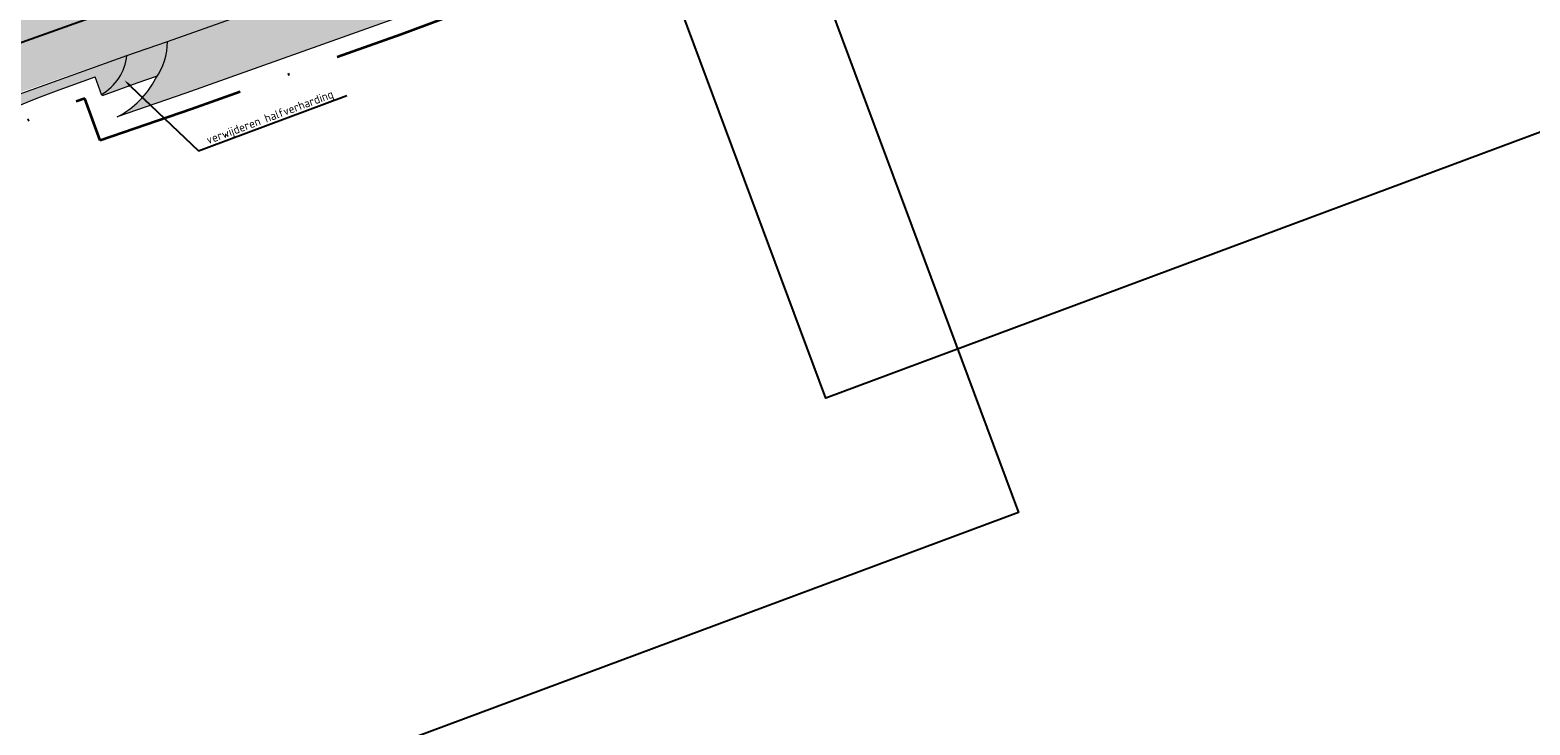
# Model space of a CAD drawing. Header units: metres. Extents: x 132493 to 135358, y 502695 to 503216.
# Tile 30 of 37: x 133131 to 133220, y 503010 to 503052. Entities that reach past the tile are written whole.
import ezdxf
from ezdxf import colors
from ezdxf.entities.mleader import LeaderData, LeaderLine
from ezdxf.math import Vec2, Vec3

# ---------------------------------------------------------------- set-up
doc = ezdxf.new("R2010")
doc.units = ezdxf.units.M
doc.linetypes.add('XX-PROJECTGRENS', pattern=[18, 12, -3, 0, -3])
doc.layers.get('Defpoints').update_dxf_attribs({"color": 3})
doc.layers.add('ARC- groen', color=92, linetype='Continuous', lineweight=35, plot=False)
doc.layers.add('ARC-opbreken asfalt zwart', color=252, linetype='Continuous', lineweight=20, plot=False)
doc.layers.add('ARC-opbreken halfverharding', color=51, linetype='Continuous', plot=False)
for name, color, linetype, lineweight in [('N-WE-KG-GRENS_WERKGRENS-G', 5, 'XX-PROJECTGRENS', 35), ('N-WE-VH-KANTVERHARDING-G', 2, 'Continuous', 18), ('X-XX-AL-AANPIJLING-T25', 7, 'Continuous', 25)]:
    doc.layers.add(name, color=color, linetype=linetype, lineweight=lineweight)
doc.styles.add('NLCS-ISO-M200-T25', font='NLCS-ISO.ttf', dxfattribs={"height": 0.5})

msp = doc.modelspace()

# ---------------------------------------------------------------- hatches: boundary and pattern name
at = {"layer": 'ARC- groen', "transparency": 33554559}
h = msp.add_hatch(color=256, dxfattribs=at)
h.dxf.hatch_style = 1
edge = h.paths.add_edge_path()
edge.add_line((133153.0927319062, 503052.2183409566), (133136.6043992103, 503046.3942257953))
edge.add_arc((133133.8614306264, 503051.4481321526), 5.750290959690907, 298.4905545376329, 353.6449393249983)
edge.add_line((133139.576386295, 503050.8116356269), (133151.9796788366, 503055.2719074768))
edge.add_line((133151.9796788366, 503055.2719074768), (133221.36, 503081.3025))
edge.add_line((133221.36, 503081.3025), (133255.0701963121, 503094.2309981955))
edge.add_line((133255.0701963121, 503094.2309981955), (133286.3142782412, 503106.8618547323))
edge.add_line((133286.3142782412, 503106.8618547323), (133290.1936763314, 503105.1057293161))
edge.add_line((133290.1936763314, 503105.1057293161), (133256.2711582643, 503091.2108309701))
edge.add_line((133256.2711582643, 503091.2108309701), (133232.7199630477, 503082.137604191))
edge.add_line((133232.7199630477, 503082.137604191), (133231.0186002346, 503078.4167231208))
edge.add_line((133231.0186002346, 503078.4167231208), (133227.3801294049, 503080.0804040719))
edge.add_line((133227.3801294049, 503080.0804040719), (133217.289, 503076.118))
edge.add_line((133217.289, 503076.118), (133153.0927319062, 503052.2183409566))
h = msp.add_hatch(color=256, dxfattribs=at)
h.dxf.hatch_style = 1
edge = h.paths.add_edge_path()
edge.add_line((133115.1202482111, 503036.5551200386), (133099.8168288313, 503021.2969155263))
edge.add_arc((133106.5136724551, 503015.1046747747), 9.12094074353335, 137.24196356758, 188.3236458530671)
edge.add_line((133097.4888105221, 503013.7842857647), (133096.5155758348, 503013.4415329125))
edge.add_arc((133106.2298446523, 503015.4150308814), 9.91270462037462, 129.8228299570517, 191.4836176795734, ccw=False)
edge.add_line((133099.8815922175, 503023.0282696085), (133114.8605481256, 503037.6702136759))
edge.add_line((133114.8605481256, 503037.6702136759), (133124.0241887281, 503044.8088646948))
edge.add_line((133124.0241887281, 503044.8088646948), (133123.8894382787, 503045.2700864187))
edge.add_line((133123.8894382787, 503045.2700864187), (133137.1780271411, 503050.0316308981))
edge.add_arc((133134.2204553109, 503050.3192616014), 2.971525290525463, 299.0733725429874, 354.44532100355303, ccw=False)
edge.add_line((133135.664406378, 503047.7221540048), (133135.258836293, 503048.7491565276))
edge.add_line((133135.258836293, 503048.7491565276), (133133.151116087, 503047.9903693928))
edge.add_arc((133149.7485222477, 503001.88694101), 48.99999999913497, 109.7990655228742, 134.9670057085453)
at = {"layer": 'ARC-opbreken asfalt zwart', "transparency": 33554559}
h = msp.add_hatch(color=256, dxfattribs=at)
h.dxf.hatch_style = 1
edge = h.paths.add_edge_path()
edge.add_line((133142.7519988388, 503058.2296231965), (133116.906840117, 503048.8841323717))
edge.add_line((133116.906840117, 503048.8841323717), (133108.8806011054, 503040.1684319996))
edge.add_line((133108.8806011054, 503040.1684319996), (133145.7842804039, 503053.0687654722))
edge.add_line((133145.7842804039, 503053.0687654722), (133171.944, 503062.633))
edge.add_line((133171.944, 503062.633), (133200.1831212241, 503073.2534529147))
edge.add_line((133200.1831212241, 503073.2534529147), (133211.3565, 503077.4215000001))
edge.add_line((133211.3565, 503077.4215000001), (133216.6852569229, 503079.441722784))
edge.add_line((133216.6852569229, 503079.441722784), (133230.2290576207, 503084.6264713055))
edge.add_line((133230.2290576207, 503084.6264713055), (133242.6496269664, 503089.4287347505))
edge.add_line((133242.6496269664, 503089.4287347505), (133259.3748476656, 503095.9965332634))
edge.add_line((133259.3748476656, 503095.9965332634), (133265.8435, 503098.626))
edge.add_line((133265.8435, 503098.626), (133270.424, 503100.521))
edge.add_line((133270.424, 503100.521), (133279.7993646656, 503104.2803945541))
edge.add_line((133279.7993646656, 503104.2803945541), (133285.9614553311, 503106.7145802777))
edge.add_line((133285.9614553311, 503106.7145802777), (133292.1747776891, 503109.3081297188))
edge.add_line((133292.1747776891, 503109.3081297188), (133296.7087371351, 503111.2006837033))
edge.add_line((133296.7087371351, 503111.2006837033), (133314.2773293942, 503118.498517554))
edge.add_line((133314.2773293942, 503118.498517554), (133324.3175554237, 503122.6583104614))
edge.add_line((133324.3175554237, 503122.6583104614), (133332.1126826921, 503125.9033861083))
edge.add_line((133332.1126826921, 503125.9033861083), (133341.174054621, 503129.8724905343))
edge.add_line((133341.174054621, 503129.8724905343), (133352.3005, 503134.7285))
edge.add_line((133352.3005, 503134.7285), (133357.5945592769, 503137.1022901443))
edge.add_line((133357.5945592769, 503137.1022901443), (133380.2713179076, 503146.1187337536))
edge.add_line((133380.2713179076, 503146.1187337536), (133389.9651241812, 503149.4145909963))
edge.add_line((133389.9651241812, 503149.4145909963), (133391.166871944, 503150.2796514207))
edge.add_line((133391.166871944, 503150.2796514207), (133393.9001083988, 503151.4625077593))
edge.add_line((133393.9001083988, 503151.4625077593), (133410.03, 503156.4965))
edge.add_line((133410.03, 503156.4965), (133417.0986122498, 503158.5587357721))
edge.add_line((133417.0986122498, 503158.5587357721), (133431.7648050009, 503161.9210289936))
edge.add_line((133431.7648050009, 503161.9210289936), (133450.7318781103, 503165.3560110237))
edge.add_line((133450.7318781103, 503165.3560110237), (133461.9987361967, 503167.5527682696))
edge.add_line((133461.9987361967, 503167.5527682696), (133466.4164438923, 503168.476160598))
edge.add_line((133466.4164438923, 503168.476160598), (133468.783, 503169.1195))
edge.add_line((133468.783, 503169.1195), (133476.0345245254, 503171.0715403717))
edge.add_line((133476.0345245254, 503171.0715403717), (133480.924, 503172.688))
edge.add_line((133480.924, 503172.688), (133485.1123417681, 503174.0530879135))
edge.add_line((133485.1123417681, 503174.0530879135), (133495.2403963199, 503177.9102993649))
edge.add_line((133495.2403963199, 503177.9102993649), (133504.3862172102, 503181.5135326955))
edge.add_line((133504.3862172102, 503181.5135326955), (133509.492, 503183.55))
edge.add_line((133509.492, 503183.55), (133511.2032040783, 503184.2298429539))
edge.add_line((133511.2032040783, 503184.2298429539), (133516.0706549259, 503185.9325503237))
edge.add_line((133516.0706549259, 503185.9325503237), (133514.3917552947, 503190.8918554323))
edge.add_line((133514.3917552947, 503190.8918554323), (133507.6998346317, 503188.5370277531))
edge.add_line((133507.6998346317, 503188.5370277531), (133495.7132380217, 503183.3975035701))
edge.add_line((133495.7132380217, 503183.3975035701), (133481.9239726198, 503178.2151867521))
edge.add_line((133481.9239726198, 503178.2151867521), (133468.8635904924, 503174.3392337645))
edge.add_line((133468.8635904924, 503174.3392337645), (133458.2749198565, 503172.0110853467))
edge.add_line((133458.2749198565, 503172.0110853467), (133452.4047121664, 503171.0182043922))
edge.add_line((133452.4047121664, 503171.0182043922), (133446.2232400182, 503169.9729990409))
edge.add_line((133446.2232400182, 503169.9729990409), (133432.2757506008, 503167.6283883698))
edge.add_arc((133484.2421307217, 502919.121768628), 253.8819503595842, 101.8111873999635, 105.1625097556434)
edge.add_line((133417.8373555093, 503164.165541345), (133410.7302109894, 503162.1788882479))
edge.add_line((133410.7302109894, 503162.1788882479), (133406.0407263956, 503160.80960614))
edge.add_line((133406.0407263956, 503160.80960614), (133398.6444491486, 503158.3508162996))
edge.add_line((133398.6444491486, 503158.3508162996), (133394.3250591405, 503156.9148949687))
edge.add_line((133394.3250591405, 503156.9148949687), (133391.2481719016, 503155.8920264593))
edge.add_line((133391.2481719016, 503155.8920264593), (133368.4300612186, 503146.9268479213))
edge.add_line((133368.4300612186, 503146.9268479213), (133348.130729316, 503139.0092835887))
edge.add_line((133348.130729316, 503139.0092835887), (133339.0054586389, 503135.3268448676))
edge.add_line((133339.0054586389, 503135.3268448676), (133333.7693173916, 503133.2138369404))
edge.add_line((133333.7693173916, 503133.2138369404), (133329.8801879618, 503131.6444061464))
edge.add_line((133329.8801879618, 503131.6444061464), (133322.0871109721, 503128.4726132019))
edge.add_line((133322.0871109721, 503128.4726132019), (133315.135, 503125.642))
edge.add_line((133315.135, 503125.642), (133310.3876316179, 503123.6354444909))
edge.add_line((133310.3876316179, 503123.6354444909), (133300.7164213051, 503119.5124182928))
edge.add_line((133300.7164213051, 503119.5124182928), (133296.896, 503117.936))
edge.add_line((133296.896, 503117.936), (133291.934, 503115.898))
edge.add_line((133291.934, 503115.898), (133277.5829924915, 503109.9802516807))
edge.add_line((133277.5829924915, 503109.9802516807), (133269.660587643, 503106.7199090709))
edge.add_line((133269.660587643, 503106.7199090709), (133228.2432761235, 503090.223061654))
edge.add_line((133228.2432761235, 503090.223061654), (133223.91, 503088.572))
edge.add_line((133223.91, 503088.572), (133218.923, 503086.6665))
edge.add_line((133218.923, 503086.6665), (133200.7851276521, 503079.9260968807))
edge.add_line((133200.7851276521, 503079.9260968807), (133192.1834537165, 503076.6864850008))
edge.add_line((133192.1834537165, 503076.6864850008), (133165.3527977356, 503066.6293973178))
edge.add_line((133165.3527977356, 503066.6293973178), (133157.5858610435, 503063.6930679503))
edge.add_line((133157.5858610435, 503063.6930679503), (133142.7519988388, 503058.2296231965))
at = {"layer": 'ARC-opbreken halfverharding', "transparency": 33554559}
h = msp.add_hatch(color=256, dxfattribs=at)
h.dxf.hatch_style = 1
edge = h.paths.add_edge_path()
edge.add_line((133138.9199498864, 503048.7824658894), (133135.6836037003, 503047.6688286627))
edge.add_arc((133133.7977434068, 503050.5566517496), 3.449056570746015, 303.1460919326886, 351.7376190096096)
edge.add_line((133137.211, 503050.061), (133139.5766034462, 503050.8613759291))
edge.add_arc((133136.0096117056, 503050.8448996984), 3.567029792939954, -35.32359036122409, 0.26465207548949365, ccw=False)

# ---------------------------------------------------------------- linework, layer by layer
at = {"layer": 'Defpoints', "flags": 128}
for points, elevation in [([(133150.3225598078, 503105.715342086), (133330.0607693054, 503172.6589550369), (133358.3669580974, 503096.6591177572), (133178.6287485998, 503029.7155048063)], -7055.849716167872), ([(132981.9915159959, 503031.9902049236), (133161.7297053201, 503098.9338103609), (133190.0358909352, 503022.9339816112), (133010.297701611, 502955.9903761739)], -7055.849716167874)]:
    msp.add_lwpolyline(points, close=True, dxfattribs=dict(at, elevation=elevation))
msp.add_lwpolyline([(133049.3970874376, 503022.3557495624), (133064.810425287, 503027.5820384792), (133091.5910642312, 503036.9003618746), (133104.311714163, 503041.3634921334), (133117.0395056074, 503045.8291280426), (133130.9366617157, 503050.8245531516), (133143.7609534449, 503055.4043779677), (133150.8545237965, 503057.9410211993), (133166.4091660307, 503063.8215317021), (133187.8155007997, 503071.8356842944), (133201.8341864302, 503077.1154822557), (133216.3735539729, 503082.4932959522), (133229.3299231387, 503087.4267039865)], dxfattribs=at)
at = {"layer": 'N-WE-KG-GRENS_WERKGRENS-G', "flags": 128}
msp.add_lwpolyline([(132714.2253158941, 502831.3904483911), (132712.7400949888, 502830.0161407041), (132714.1731425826, 502827.1052403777), (132719.4251604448, 502816.1866046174), (132713.9174027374, 502811.8229371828, 0.04161843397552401), (132718.6427681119, 502809.6287933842, 0.09745513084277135), (132725.8804583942, 502809.0646027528), (132725.8125626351, 502804.7527027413), (132725.6099385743, 502797.8086237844), (132725.1053925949, 502797.8233461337, -0.135959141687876), (132716.3704461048, 502797.1749889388), (132711.3572987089, 502798.4330373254), (132706.3933053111, 502799.6787505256), (132700.2689487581, 502800.2533693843, -0.009927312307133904), (132677.6423638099, 502796.2204368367), (132632.4775441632, 502780.0411305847), (132631.3302142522, 502779.1512723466), (132632.0502299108, 502777.5865491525), (132622.168617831, 502772.6569421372), (132620.9717571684, 502775.0561014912), (132620.4519287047, 502775.3022731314), (132554.7125988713, 502749.9192737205), (132553.5520077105, 502749.2593933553), (132548.0520104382, 502747.4137700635), (132545.4075692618, 502745.6198070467), (132545.4636435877, 502743.7122677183), (132548.2703150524, 502740.2041546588), (132546.1977120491, 502738.5524976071), (132547.2734198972, 502736.3736973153), (132545.773115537, 502735.6868012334), (132549.5112197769, 502726.1300581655), (132550.9953625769, 502723.075728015), (132548.6114247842, 502721.9184287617), (132542.8630033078, 502733.748541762), (132538.4003322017, 502731.5800659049), (132545.6203605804, 502716.6702314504), (132539.1543029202, 502713.582988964), (132538.3787504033, 502715.2073406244), (132538.8299591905, 502715.4227718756, 0.1258055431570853), (132540.8642619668, 502717.121495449), (132538.2229633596, 502722.5858758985), (132533.0917598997, 502720.1696919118), (132531.9897855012, 502722.4959291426), (132537.06849646, 502724.96466485), (132534.5651297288, 502730.1339482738), (132532.6554730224, 502734.0772605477), (132529.4452623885, 502740.761434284, 0.3885101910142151), (132526.4405938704, 502741.9752038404), (132517.3612774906, 502738.5866334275), (132516.3409391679, 502741.2473833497), (132514.3343546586, 502748.3721289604), (132518.7602017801, 502750.017851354), (132518.7078413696, 502750.1586643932), (132537.4658066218, 502757.1237498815), (132545.2267770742, 502760.1067389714), (132545.3430136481, 502759.9905023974), (132617.2179337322, 502787.5652962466, 0.0530358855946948), (132670.1520954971, 502814.1423324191), (132672.3265500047, 502817.6322222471), (132670.7549624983, 502818.6114352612), (132672.1943896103, 502820.9216431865), (132670.4513079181, 502822.0267407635), (132673.8028653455, 502827.2857703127), (132676.7105516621, 502830.3663762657), (132678.6356808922, 502831.8345226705), (132679.3636294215, 502829.7175962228), (132686.5403633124, 502831.996473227), (132685.8887513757, 502832.7922795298), (132687.7843656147, 502834.3444221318), (132685.8924956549, 502836.654941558, -0.03363462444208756), (132681.7567952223, 502842.4619635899), (132688.1466029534, 502846.9156222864), (132694.7811445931, 502837.3968314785), (132696.5537453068, 502838.8858371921), (132699.4390531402, 502838.5227991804), (132704.6475855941, 502843.3276917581), (132708.6928347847, 502846.9399721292), (132708.7889737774, 502849.3249708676), (132723.0757401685, 502862.504571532, 0.07308262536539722), (132734.9296173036, 502877.1697995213), (132757.8275011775, 502915.9053533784), (132758.6960745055, 502915.4095598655), (132759.1679985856, 502916.2078974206), (132760.3906122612, 502915.428677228), (132762.0341197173, 502915.8510020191, -0.02648883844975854), (132766.1507159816, 502921.6317261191), (132767.8034618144, 502923.534666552, -0.1483820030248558), (132790.4768695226, 502936.940914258), (132818.0074301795, 502943.8991565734), (132826.6721795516, 502946.2000181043), (132835.264211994, 502948.5399119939), (132853.030991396, 502954.7204042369), (132855.5430462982, 502955.5943731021), (132893.6670651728, 502969.9346445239), (132911.4250937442, 502976.5518217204), (132985.9372209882, 503003.554560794), (133023.5711726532, 503017.0704657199), (133037.4729290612, 503022.0417912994), (133036.8284805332, 503023.8357818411), (133048.3715800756, 503027.8953449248), (133048.97521697, 503026.1071146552), (133048.9911361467, 503026.1127395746), (133116.4164145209, 503049.9369461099), (133129.5936692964, 503053.9728422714), (133207.8773459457, 503083.0824674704), (133221.6020627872, 503088.229315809), (133252.5806296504, 503100.4096689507), (133277.3930948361, 503110.4427945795), (133306.0693888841, 503122.394261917), (133329.6915567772, 503132.1074622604), (133343.7506007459, 503138.2081911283), (133361.8374489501, 503145.7804018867), (133391.0475199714, 503157.4094206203), (133404.4047577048, 503161.7069303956), (133414.3680779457, 503164.4651842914), (133423.3375518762, 503166.665003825), (133422.7640556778, 503168.0921528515), (133426.0535146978, 503169.4217021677), (133426.8625576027, 503167.4200363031), (133431.5381101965, 503168.3037502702), (133432.8605034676, 503169.7050978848, -0.01252502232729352), (133446.1950836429, 503172.024689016), (133446.4274399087, 503171.1419565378), (133453.6951711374, 503172.4352029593), (133464.2441775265, 503174.5581261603), (133468.7507191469, 503175.6983460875), (133481.3466587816, 503179.8027244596), (133494.5838262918, 503184.5239476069), (133505.9859397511, 503189.2401041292), (133509.7453047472, 503190.5054281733), (133516.5469371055, 503192.9082903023), (133520.2490062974, 503182.1618742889), (133500.0104023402, 503174.4274569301), (133496.1304450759, 503172.7271114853), (133491.3793823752, 503168.1817010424), (133489.9685666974, 503172.1368100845, -0.001551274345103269), (133487.1674594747, 503171.1474206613, -0.02365583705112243), (133473.9172051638, 503167.2191786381, -0.09025762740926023), (133471.022142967, 503165.2937241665), (133449.108795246, 503158.5337313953), (133447.9712047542, 503161.9662686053), (133447.2343836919, 503162.6708405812, 0.0522661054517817), (133400.8006422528, 503151.1583812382), (133401.0319163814, 503146.3192967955), (133398.1815961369, 503145.8738086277), (133389.706913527, 503144.5492659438, 0.007004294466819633), (133353.8959263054, 503130.4761869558, 0.0005797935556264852), (133350.949471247, 503129.2663756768), (133350.4881779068, 503128.3037546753), (133331.4339915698, 503120.1368624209), (133318.7108270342, 503114.6835351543), (133316.0634265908, 503108.0857307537), (133308.6707664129, 503105.028186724), (133301.2143453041, 503108.4141632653), (133286.9959372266, 503102.611572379), (133286.8641141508, 503102.663705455), (133275.2480078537, 503097.9132657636), (133256.6406850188, 503090.2815487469), (133233.221242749, 503081.2590805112), (133231.4393499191, 503077.3620802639), (133227.6286606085, 503079.1045076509), (133217.6736325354, 503075.2692786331), (133153.4352097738, 503051.2787820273), (133140.9956119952, 503046.8551439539), (133135.5872467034, 503044.9842156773), (133134.6884052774, 503047.4809715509), (133133.4898386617, 503047.0494830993, 0.1102594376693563), (133115.8269476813, 503035.8476061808), (133100.7363959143, 503020.7744244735, 0.265135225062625), (133098.6401080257, 503013.1295457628), (133089.7072472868, 503009.9835794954, 0.2579390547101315), (133083.442742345, 503014.5278438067, 0.006082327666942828), (133083.2493027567, 503014.5493125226), (133077.9674409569, 503015.0705569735), (133061.9198871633, 503016.654221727, 0.1103685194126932), (133041.138442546, 503014.1171993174), (133025.6326239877, 503008.6090530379), (133021.6649358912, 503007.2559797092), (133021.3873068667, 503008.0323382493), (132937.6224978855, 502978.218195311), (132938.3614250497, 502976.2016140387), (132914.7767187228, 502967.5397454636), (132913.474181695, 502967.0613674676, 0.4150905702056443), (132911.7843959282, 502963.3955454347), (132912.5107056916, 502961.4360794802), (132902.7646982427, 502957.8062582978), (132902.241647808, 502959.2173635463, 0.414545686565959), (132897.8682955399, 502961.2223582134), (132896.4310291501, 502960.6877564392), (132859.0093786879, 502946.7684991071), (132839.9460323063, 502940.0107226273), (132837.1916569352, 502939.0343225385, 0.4190667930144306), (132835.1422824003, 502934.6408631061), (132835.5909846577, 502933.4386243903), (132826.0512460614, 502929.8453406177), (132824.7147034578, 502933.4345395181, 0.3826627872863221), (132821.8774908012, 502934.9238406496), (132821.6574329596, 502934.8682218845), (132792.8395207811, 502927.5846064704, 0.1999422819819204), (132770.1472463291, 502910.6100132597), (132769.1033134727, 502908.8440283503), (132764.3316825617, 502900.7720262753), (132764.8374316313, 502894.8777678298, -0.02378065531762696), (132742.3564131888, 502859.0920275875, -0.02528372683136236), (132736.3364398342, 502852.2821149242, -0.005570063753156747), (132713.8574613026, 502831.0580347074)], format="xyb", dxfattribs=at)
at = {"layer": 'N-WE-VH-KANTVERHARDING-G', "flags": 128}
for points in [[(133050.2114909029, 503019.9911700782), (133123.7242703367, 503045.259341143), (133123.7361037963, 503045.2204453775), (133123.8894382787, 503045.2700864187), (133137.1780271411, 503050.0316308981), (133139.5888819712, 503050.8656234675), (133151.9796788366, 503055.2719074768), (133167.029410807, 503060.7732595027), (133188.8147732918, 503068.9285432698), (133202.1418657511, 503073.9986265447), (133216.1662070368, 503079.2430235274), (133230.2290576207, 503084.6264713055), (133255.0701963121, 503094.2309981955), (133273.6372740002, 503101.8462088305), (133285.9614553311, 503106.7145802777), (133302.8100263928, 503113.7474685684), (133324.3175554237, 503122.6583104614), (133332.1126826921, 503125.9033861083), (133350.2354265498, 503133.8415949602), (133357.5945592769, 503137.1022901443)], [(133227.3801294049, 503080.0804040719), (133217.3189441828, 503076.2042774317), (133153.0927319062, 503052.2183409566), (133140.6646166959, 503047.7987861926), (133136.6043992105, 503046.3942257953)], [(133135.6854987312, 503047.6635647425), (133135.2905689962, 503048.7605804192)], [(133138.9594380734, 503048.7961261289), (133137.764668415, 503048.3828167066), (133135.7068913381, 503047.6302438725)]]:
    msp.add_lwpolyline(points, dxfattribs=at)
for points in [[(133138.884576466, 503048.6820163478, 0.1561159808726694), (133139.5766034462, 503050.8613759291)], [(133135.6644063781, 503047.722154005, 0.241032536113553), (133137.1780271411, 503050.0316308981)], [(133097.4888105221, 503013.7842857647, -0.2379170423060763), (133100.0296964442, 503021.4819383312), (133115.1202482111, 503036.5551200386, -0.1102594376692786), (133133.151116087, 503047.9903693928), (133135.2905689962, 503048.7605804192)], [(133136.6043992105, 503046.3942257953, 0.1563792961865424), (133138.884576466, 503048.6820163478, 0.1563792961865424)]]:
    msp.add_lwpolyline(points, format="xyb", dxfattribs=at)

# ---------------------------------------------------------------- leaders
at = {"layer": 'X-XX-AL-AANPIJLING-T25'}
ml = msp.add_multileader_mtext('Standard', dxfattribs=at)
ml.set_content('{\\C256;verwijderen halfverharding}', color=10, style='NLCS-ISO-M200-T25')
ml.set_leader_properties(color=256, linetype='ByLayer', lineweight=-1)
ml.build(insert=Vec2(0, 0))
ml.multileader.update_dxf_attribs({"text_left_attachment_type": 5, "text_right_attachment_type": 5, "dogleg_length": 0.4999999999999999, "arrow_head_size": 0.5})
ctx = ml.context
ctx.base_point, ctx.char_height, ctx.arrow_head_size, ctx.landing_gap_size, ctx.plane_origin, ctx.plane_x_axis, ctx.plane_y_axis = Vec3(133141.8855557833, 503044.5603853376), 0.5, 0.5, 0.18, Vec3(133136.8378411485, 503044.0530186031), Vec3(0.9371122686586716, 0.3490280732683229), Vec3(-0.3490280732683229, 0.9371122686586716)
ctx.left_attachment, ctx.right_attachment = 5, 5
notes = []
notes.append((ctx, [(0, (1, 1, 0), (133141.4169996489, 503044.385871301), (0.9371122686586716, 0.3490280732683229), 0.4999999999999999, [(0, [(133137.0198459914, 503048.5662746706)], 0, [])])]))
ctx.mtext.insert, ctx.mtext.text_direction, ctx.mtext.rotation, ctx.mtext.flow_direction = Vec3(133141.827367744, 503045.2323333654), Vec3(0.9371122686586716, 0.3490280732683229), 0.3565337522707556, 5
for ctx, leaders in notes:
    for number, flags, end, landing, length, lines in leaders:
        leader = LeaderData()
        leader.index, (leader.has_last_leader_line, leader.has_dogleg_vector, leader.attachment_direction) = number, flags
        leader.last_leader_point, leader.dogleg_vector, leader.dogleg_length = Vec3(end), Vec3(landing), length
        for number, points, colour, breaks in lines:
            line = LeaderLine()
            line.index, line.vertices, line.color, line.breaks = number, Vec3.list(points), colors.encode_raw_color(colour), breaks
            leader.lines.append(line)
        ctx.leaders.append(leader)

doc.saveas('drawing.dxf')
